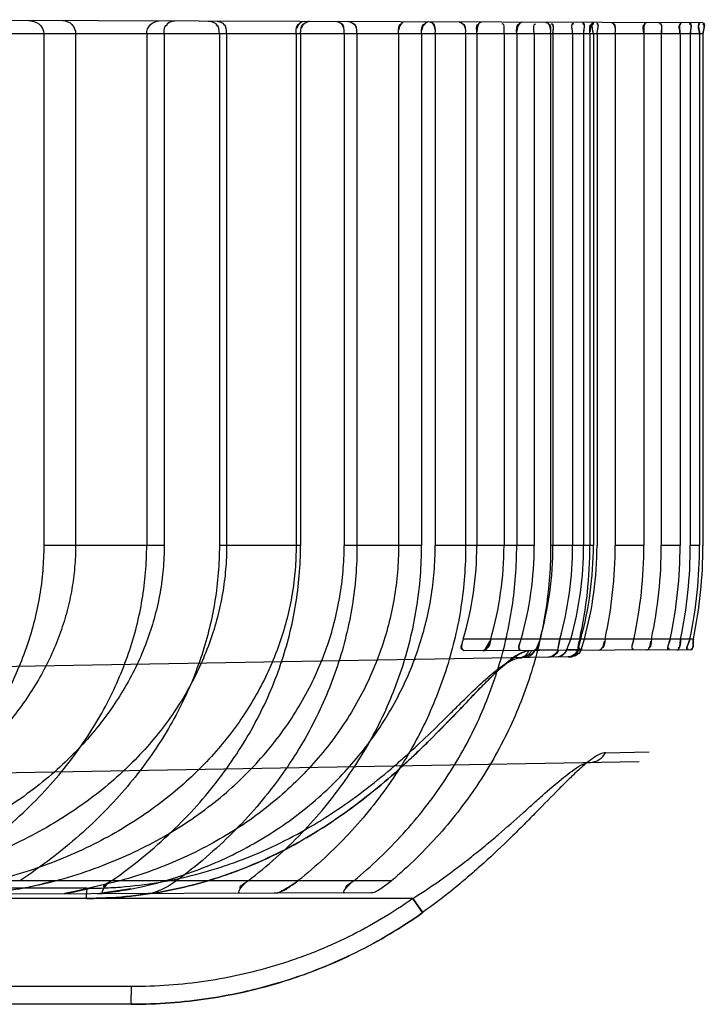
# Model space of a CAD drawing. Header units: millimetres. Extents: x 0 to 297, y 0 to 210.
# Tile 245 of 256: x 147.6846 to 147.7818, y 156.6415 to 156.781. Entities that reach past the tile are written whole.
import ezdxf

# ---------------------------------------------------------------- set-up
doc = ezdxf.new("R2010")
doc.units = ezdxf.units.MM
doc.header["$LTSCALE"] = 16.335
doc.layers.add('INTFCLR_1', color=7, linetype='CONTINUOUS')

msp = doc.modelspace()

# ---------------------------------------------------------------- linework, layer by layer
at = {"layer": 'INTFCLR_1', "color": 9, "linetype": 'Continuous'}
for p, q in [((147.7813008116, 156.7805090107), (147.6514033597, 156.7809624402)), ((147.7813453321, 156.7789711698), (147.648388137, 156.7789711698)), ((147.7050677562, 156.7064711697), (147.6880111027, 156.7064701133)), ((147.7243711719, 156.7064701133), (147.7128783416, 156.7064701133)), ((147.7415108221, 156.7064701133), (147.7305433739, 156.7064711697)), ((147.7574525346, 156.7064711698), (147.7434408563, 156.7064711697)), ((147.7658285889, 156.7064711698), (147.7597778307, 156.7064701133)), ((147.7663413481, 156.7064711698), (147.7664396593, 156.7064711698)), ((147.7729711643, 156.7064701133), (147.7689138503, 156.7064701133)), ((147.7780980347, 156.7064701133), (147.7754442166, 156.7064701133)), ((147.7808654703, 156.7064701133), (147.7795524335, 156.7064701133)), ((147.7814396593, 156.7064701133), (147.7813450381, 156.7064701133)), ((147.7799794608, 156.6932177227), (147.7474134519, 156.6932177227)), ((147.7622670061, 156.6906906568), (147.5056636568, 156.6862116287)), ((147.7795932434, 156.6916739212), (147.7475239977, 156.691561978)), ((147.7553207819, 156.6905417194), (147.7556811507, 156.6905757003)), ((147.7608093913, 156.6916975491), (147.757509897, 156.6916385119)), ((147.7620773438, 156.6917202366), (147.7636712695, 156.691748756)), ((147.762314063, 156.6906914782), (147.7628187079, 156.6907002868)), ((147.7640989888, 156.6917584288), (147.7642260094, 156.6917584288)), ((147.7675334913, 156.6771126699), (147.7737222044, 156.6772240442)), ((147.7675334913, 156.6771126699), (147.7737222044, 156.6772240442)), ((147.5231200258, 156.6715140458), (147.772306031, 156.6758636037)), ((147.7372630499, 156.6589711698), (147.5647430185, 156.6589711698)), ((147.7343773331, 156.6572695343), (147.5056636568, 156.6564711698)), ((147.6940960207, 156.6579060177), (147.5056636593, 156.6578991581)), ((147.6940698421, 156.6564711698), (147.6940960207, 156.6579060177)), ((147.6940698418, 156.6564711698), (147.6940960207, 156.6579060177)), ((147.7402832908, 156.6564711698), (147.5056636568, 156.6564711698)), ((147.7416573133, 156.6544715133), (147.7402832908, 156.6564711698)), ((147.7402832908, 156.6564711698), (147.7416996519, 156.6544499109)), ((147.7416573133, 156.6544715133), (147.7402832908, 156.6564711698)), ((147.7402832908, 156.6564711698), (147.7416996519, 156.6544499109)), ((147.7004483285, 156.6439711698), (147.5206636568, 156.6439711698)), ((147.7004046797, 156.6414711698), (147.7004483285, 156.6439711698)), ((147.7004043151, 156.6414711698), (147.5056636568, 156.6414711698))]:
    msp.add_line(p, q, dxfattribs=at)
at = {"layer": 'INTFCLR_1', "color": 6, "linetype": 'Continuous'}
for p, q in [((147.6880105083, 156.7789711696), (147.6880105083, 156.7064711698)), ((147.6925210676, 156.7789711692), (147.6925210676, 156.7064711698)), ((147.7025880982, 156.7789711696), (147.7025880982, 156.7064711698)), ((147.7050677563, 156.7789711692), (147.7050677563, 156.7064711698)), ((147.712878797, 156.7789711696), (147.712878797, 156.7064711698)), ((147.7139000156, 156.7789711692), (147.7139000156, 156.7064711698)), ((147.7237424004, 156.7789711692), (147.7237424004, 156.7064711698)), ((147.7243710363, 156.7789711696), (147.7243710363, 156.7064711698)), ((147.730543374, 156.7789711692), (147.730543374, 156.7064711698)), ((147.7323582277, 156.7789711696), (147.7323582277, 156.7064711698)), ((147.7382463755, 156.7789711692), (147.7382463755, 156.7064711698)), ((147.7415118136, 156.7789711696), (147.7415118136, 156.7064711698)), ((147.7434408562, 156.7789711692), (147.7434408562, 156.7064711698)), ((147.7477448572, 156.7789711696), (147.7477448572, 156.7064711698)), ((147.7493310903, 156.7789711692), (147.7493310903, 156.7064711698)), ((147.7531740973, 156.7789711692), (147.7531740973, 156.7064711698)), ((147.7549762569, 156.7789711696), (147.7549762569, 156.7064711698)), ((147.7574525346, 156.7789711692), (147.7574525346, 156.7064711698)), ((147.7597779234, 156.7789711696), (147.7597779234, 156.7064711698)), ((147.7601029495, 156.7789711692), (147.7601029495, 156.7064711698)), ((147.7628947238, 156.7789711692), (147.7628947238, 156.7064711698)), ((147.7644498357, 156.7789711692), (147.7644498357, 156.7064711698)), ((147.7653413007, 156.7789711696), (147.7653413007, 156.7064711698)), ((147.7658285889, 156.7789711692), (147.7658285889, 156.7064711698)), ((147.7663413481, 156.7789711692), (147.7663413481, 156.7064711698)), ((147.768913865, 156.7789711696), (147.768913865, 156.7064711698)), ((147.7729711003, 156.7789711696), (147.7729711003, 156.7064711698)), ((147.775444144, 156.7789711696), (147.775444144, 156.7064711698)), ((147.7780983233, 156.7789711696), (147.7780983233, 156.7064711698)), ((147.779552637, 156.7789711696), (147.779552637, 156.7064711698)), ((147.780865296, 156.7789711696), (147.780865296, 156.7064711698)), ((147.7813453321, 156.7789711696), (147.7813453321, 156.7064711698)), ((147.7610803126, 156.6932177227), (147.7608031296, 156.6918098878)), ((147.7608093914, 156.6916975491), (147.7610803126, 156.6932177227)), ((147.7620773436, 156.6917202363), (147.7626482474, 156.6932177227)), ((147.7636712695, 156.691748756), (147.7640353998, 156.6932177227)), ((147.7640983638, 156.6917563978), (147.7645523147, 156.6932177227)), ((147.7574115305, 156.6915964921), (147.7575098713, 156.6916385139)), ((147.7608673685, 156.6916085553), (147.7608093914, 156.6916975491)), ((147.7619682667, 156.6916123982), (147.762077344, 156.6917202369))]:
    msp.add_line(p, q, dxfattribs=at)
at = {"layer": 'INTFCLR_1', "color": 7, "linetype": 'Continuous'}
for p, q in [((147.750483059, 156.6916988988), (147.7511864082, 156.6928969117)), ((147.7504832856, 156.6916990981), (147.7502254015, 156.6915714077)), ((147.762314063, 156.6906914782), (147.7622670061, 156.6906906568)), ((147.7636603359, 156.6915730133), (147.7636815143, 156.69185286)), ((147.7636813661, 156.6918431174), (147.7636675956, 156.6915598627)), ((147.7636813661, 156.6918431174), (147.7636675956, 156.6915598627)), ((147.7636712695, 156.691748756), (147.763671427, 156.6916183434)), ((147.7641383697, 156.6918549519), (147.7640073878, 156.691553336)), ((147.7641383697, 156.6918549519), (147.7640073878, 156.691553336)), ((147.7640175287, 156.6915616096), (147.7641424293, 156.6918638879)), ((147.7640175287, 156.6915616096), (147.7641424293, 156.6918638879)), ((147.7640983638, 156.6917563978), (147.7640349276, 156.6916196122)), ((147.6858981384, 156.6581057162), (147.6884412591, 156.6586604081)), ((147.6896641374, 156.6589711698), (147.6878377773, 156.6585181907)), ((147.6988212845, 156.6589711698), (147.6910190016, 156.6571181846)), ((147.7231322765, 156.6583397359), (147.724004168, 156.6589711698)), ((147.6946688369, 156.6579102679), (147.6909384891, 156.6571749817)), ((147.6946688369, 156.6579102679), (147.6909384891, 156.6571749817)), ((147.6910190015, 156.6571181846), (147.6946726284, 156.6579111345)), ((147.6910190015, 156.6571181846), (147.6946726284, 156.6579111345)), ((147.7003345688, 156.6578181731), (147.6956299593, 156.6571342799))]:
    msp.add_line(p, q, dxfattribs=at)
at = {"layer": 'INTFCLR_1', "color": 6, "linetype": 'Continuous'}
for centre, radius, start, end in [((147.7024762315, 156.7064862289), 0.0468550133, 343.5498358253, 359.9815852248), ((147.7055163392, 156.7064821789), 0.047657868, 343.8396777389, 359.9867644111), ((147.7091175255, 156.706478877), 0.0483350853, 344.0762211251, 359.9908639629), ((147.711213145, 156.7064759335), 0.04888985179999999, 344.2652033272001, 359.9944172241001), ((147.7135631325, 156.7064740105), 0.0493316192, 344.4120224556, 359.996700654), ((147.7147895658, 156.7064726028), 0.0496602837, 344.5194640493, 359.9983466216), ((147.7041080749, 156.7064758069), 0.0612332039, 347.4954244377, 359.9956610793), ((147.7040727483, 156.7064796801), 0.0612686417, 347.4990411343, 359.9920415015), ((147.7159504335, 156.7064716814), 0.0498781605, 344.5898640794, 359.9994123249), ((147.7163546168, 156.7064712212), 0.0499867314, 344.6247084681, 359.9999410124), ((147.7067166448, 156.7064750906), 0.0621972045, 347.6929664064, 359.9963881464), ((147.7066868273, 156.7064783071), 0.06222710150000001, 347.6959248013, 359.9934282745), ((147.7099803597, 156.7064722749), 0.0629907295, 347.8530022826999, 359.9989948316), ((147.711790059, 156.7064710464), 0.06365407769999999, 347.9826155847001, 0.0001110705), ((147.7138618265, 156.7064760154), 0.0642365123, 348.0886457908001, 359.9956779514), ((147.7149138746, 156.706476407), 0.0646387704, 348.1634940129, 359.9953577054), ((147.7160501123, 156.7064673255), 0.0648151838, 348.2043765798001, 0.0033983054), ((147.7163073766, 156.7064767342), 0.0650379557, 348.2368909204, 359.9950979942), ((147.7163394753, 156.7064734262), 0.0650058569, 348.2339776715, 359.9980112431)]:
    msp.add_arc(centre, radius, start, end, dxfattribs=at)
for points, knots in [([(147.6858742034, 156.7808421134), (147.6863791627, 156.7808403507), (147.6874456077, 156.780534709), (147.6880105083, 156.7794892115), (147.6880105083, 156.7789711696)], [0, 0, 0, 0, 0.4936073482, 1, 1, 1, 1]), ([(147.6907043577, 156.7808252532), (147.6911780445, 156.7808235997), (147.6921544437, 156.7804128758), (147.6925210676, 156.7794343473), (147.6925210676, 156.7789711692)], [0, 0, 0, 0, 0.5056099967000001, 1, 1, 1, 1]), ([(147.7025880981, 156.7789711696), (147.7025880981, 156.7794254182), (147.7029487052, 156.7803729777), (147.7038933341, 156.7807792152), (147.7043489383, 156.7807776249)], [0, 0, 0, 0, 0.4992535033, 1, 1, 1, 1]), ([(147.6925210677, 156.7064711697), (147.6925210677, 156.7054417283), (147.6924323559, 156.7033752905), (147.692031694, 156.7002872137), (147.6913618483, 156.6972088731), (147.6904196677, 156.6941529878), (147.6892008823, 156.6911278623), (147.6876933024, 156.6881262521), (147.6858908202, 156.6851683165), (147.683778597, 156.6822550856), (147.6813408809, 156.6793940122), (147.6785663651, 156.6766088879), (147.6754112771, 156.673887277), (147.6718930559, 156.6712820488), (147.6679255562, 156.6687683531), (147.6635377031, 156.6664088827), (147.6586378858, 156.6641980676), (147.6532304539, 156.6621872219), (147.6471926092, 156.6603880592), (147.6429307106, 156.6594146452), (147.6406789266, 156.6589711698)], [0, 0, 0, 0, 0.0405302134, 0.0813143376, 0.1224569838, 0.1644135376, 0.2070668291, 0.250714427, 0.2965118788, 0.3432907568, 0.3922413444, 0.4443486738, 0.4979133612, 0.5561428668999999, 0.6165462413, 0.6826768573, 0.7521219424, 0.8280242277, 0.909641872, 1, 1, 1, 1]), ([(147.6880105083, 156.7064711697), (147.6880104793, 156.7052877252), (147.6879137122, 156.7029167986), (147.6874731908, 156.699365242), (147.6867378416, 156.6958277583), (147.6856996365, 156.6922992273), (147.6843513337, 156.688786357), (147.6826755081, 156.6852817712), (147.6806583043, 156.6817946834), (147.6782791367, 156.6783319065), (147.6755183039, 156.6749073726), (147.6723605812, 156.6715406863), (147.6687829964, 156.668244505), (147.6647370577, 156.6650176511), (147.6601745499, 156.6618739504), (147.656879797, 156.6599241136), (147.6551468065, 156.6589711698)], [0, 0, 0, 0, 0.05853908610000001, 0.117218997, 0.1768356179, 0.2370608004, 0.2989604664, 0.3627605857, 0.4290160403, 0.4980290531, 0.5703745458, 0.646395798, 0.7261424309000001, 0.8107932, 0.9021723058, 1, 1, 1, 1]), ([(147.7050677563, 156.7064711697), (147.7050677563, 156.7053594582), (147.7049697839, 156.7031279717), (147.7045294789, 156.6997930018), (147.7037927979, 156.6964740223), (147.7027544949, 156.6931779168), (147.7014116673, 156.68992078), (147.6997588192, 156.6867148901), (147.6977951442, 156.6835797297), (147.6954962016, 156.6805023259), (147.6928717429, 156.677527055), (147.6898803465, 156.6746342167), (147.6865375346, 156.6718710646), (147.6827728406, 156.669218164), (147.6785895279, 156.6667199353), (147.6739349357, 156.6643921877), (147.6688136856, 156.6622852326), (147.6631871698, 156.6604281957), (147.6592341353, 156.6594240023), (147.6571674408, 156.6589711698)], [0, 0, 0, 0, 0.0457072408, 0.09169605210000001, 0.1381381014, 0.1853072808, 0.2336027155, 0.2828101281, 0.3334272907, 0.3855250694, 0.4405699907, 0.4963622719, 0.5564478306, 0.6186985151, 0.6855362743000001, 0.756587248, 0.8324711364, 0.9130135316, 1, 1, 1, 1]), ([(147.7139000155, 156.7064711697), (147.7139000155, 156.705336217), (147.7138034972, 156.7030634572), (147.7133682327, 156.6996669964), (147.712640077, 156.6962889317), (147.7116193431, 156.6929493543), (147.7103027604, 156.6896509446), (147.7086902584, 156.6864185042), (147.7067702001, 156.6832480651), (147.7045403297, 156.6801592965), (147.7019906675, 156.677164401), (147.6991078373, 156.6742730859), (147.6958949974, 156.6715173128), (147.6923242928, 156.6688999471), (147.6884059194, 156.6664591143), (147.6841095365, 156.6642064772), (147.6794361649, 156.6621752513), (147.6743516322, 156.6603866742), (147.6707892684, 156.6594109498), (147.6689402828, 156.6589711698)], [0, 0, 0, 0, 0.04821679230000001, 0.0965044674, 0.1453076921, 0.1948477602, 0.2446870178, 0.2960153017, 0.3481358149, 0.4019819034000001, 0.4576846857, 0.5150568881, 0.5752645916, 0.63732814, 0.7029646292, 0.7712006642, 0.8432372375, 0.9192572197, 1, 1, 1, 1]), ([(147.6723545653, 156.6589711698), (147.6740267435, 156.6599874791), (147.6772080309, 156.6620729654), (147.6816138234, 156.6654473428), (147.6855271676, 156.6689367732), (147.6889725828, 156.6725152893), (147.6919754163, 156.6761581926), (147.6945641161, 156.6798537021), (147.6967642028, 156.683594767), (147.6985947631, 156.687370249), (147.7000703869, 156.6911688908), (147.7012028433, 156.6949832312), (147.7020038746, 156.6988085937), (147.7024815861, 156.7026396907), (147.702588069, 156.7051977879), (147.7025880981, 156.7064711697)], [0, 0, 0, 0, 0.0996864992, 0.1935880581, 0.2824675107, 0.3665346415, 0.4464071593, 0.5227306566, 0.5961542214, 0.6672703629, 0.7362522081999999, 0.8035295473, 0.8697438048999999, 0.935129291, 1, 1, 1, 1]), ([(147.7237424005, 156.7064711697), (147.7237424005, 156.7053192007), (147.7236469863, 156.7030125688), (147.7232167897, 156.6995661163), (147.7224982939, 156.6961435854), (147.7214923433, 156.6927613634), (147.7201967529, 156.6894257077), (147.7186131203, 156.6861628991), (147.7167335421, 156.6829700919), (147.7145623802, 156.6798743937), (147.7120863, 156.6768764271), (147.7093081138, 156.6740012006), (147.706220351, 156.671262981), (147.7028199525, 156.6686809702), (147.6991035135, 156.6662763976), (147.695069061, 156.6640721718), (147.6907100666, 156.6620892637), (147.6860210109, 156.6603524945), (147.6827465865, 156.6593998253), (147.6810584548, 156.6589711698)], [0, 0, 0, 0, 0.0502076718, 0.1004829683, 0.1512123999, 0.202452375, 0.254105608, 0.3070045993, 0.3603502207, 0.4154150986, 0.4716304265, 0.5296464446, 0.5894967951, 0.6513269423, 0.7155570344, 0.7822425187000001, 0.8515171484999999, 0.9240891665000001, 1, 1, 1, 1]), ([(147.7128787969, 156.7064711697), (147.7128787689, 156.70516997), (147.7127738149, 156.7025609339), (147.712305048, 156.6986582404), (147.7115219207, 156.6947719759), (147.7104199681, 156.6909103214), (147.7089933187, 156.687081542), (147.707235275, 156.6832922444), (147.7051359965, 156.6795524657), (147.7026820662, 156.6758720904), (147.6998606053, 156.6722636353), (147.696656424, 156.6687407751), (147.6930544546, 156.6653228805), (147.6890306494, 156.6620231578), (147.6861308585, 156.6599717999), (147.6846089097, 156.6589711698)], [0, 0, 0, 0, 0.06773454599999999, 0.1357541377, 0.2044137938, 0.2738835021, 0.3445825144, 0.416892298, 0.4911162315, 0.5676128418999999, 0.6469354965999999, 0.7293363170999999, 0.8152794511, 0.9051848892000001, 1, 1, 1, 1]), ([(147.6896641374, 156.6589711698), (147.6913190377, 156.6594143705), (147.6945450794, 156.6604076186), (147.6991740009, 156.6622297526), (147.7035050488, 156.6643342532), (147.707536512, 156.6666996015), (147.7112540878, 156.6692999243), (147.7146575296, 156.6721150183), (147.7177231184, 156.675103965), (147.7204644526, 156.6782575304), (147.7228658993, 156.6815338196), (147.7249399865, 156.6849253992), (147.7266832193, 156.6884011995), (147.7281013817, 156.6919472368), (147.7291974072, 156.6955420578), (147.7299755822, 156.6991693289), (147.7304402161, 156.7028166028), (147.7305433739, 156.705255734), (147.7305433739, 156.7064711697)], [0, 0, 0, 0, 0.0762102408, 0.1499841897, 0.221082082, 0.2901938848, 0.3576919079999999, 0.422673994, 0.4864566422, 0.5479338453, 0.6083396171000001, 0.6669442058, 0.7245735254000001, 0.7811070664, 0.8366297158, 0.8915537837, 0.9459330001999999, 1, 1, 1, 1]), ([(147.697624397, 156.6589711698), (147.6991515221, 156.6600410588), (147.7020705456, 156.6622488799), (147.7060990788, 156.665809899), (147.7096954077, 156.6695216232), (147.7128683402, 156.6733560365), (147.7156341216, 156.6772948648), (147.7180039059, 156.6813199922), (147.7199891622, 156.6854160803), (147.7215998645, 156.6895667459), (147.7228431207, 156.6937578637), (147.7237257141, 156.6979797), (147.724253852, 156.7022207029), (147.7243710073, 156.7050579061), (147.7243710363, 156.7064711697)], [0, 0, 0, 0, 0.0986774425, 0.1934719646, 0.2842783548, 0.3719075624, 0.4565880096, 0.5387137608, 0.6188319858, 0.6972136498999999, 0.7740709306, 0.8499252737, 0.9252083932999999, 1, 1, 1, 1]), ([(147.7382463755, 156.7064711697), (147.7382463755, 156.7052143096), (147.7381395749, 156.7026974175), (147.7376601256, 156.6989432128), (147.736863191, 156.6952315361), (147.7357502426, 156.6915763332), (147.7343252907, 156.6880001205), (147.7325886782, 156.6845152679), (147.7305450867, 156.6811429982), (147.7281964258, 156.6778998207), (147.7255459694, 156.6748038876), (147.7226005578, 156.6718773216), (147.719357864, 156.6691329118), (147.7158184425, 156.6665892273), (147.7119753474, 156.6642633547), (147.7078440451, 156.6621872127), (147.703442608, 156.6603899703), (147.7003857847, 156.6594089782), (147.6988212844, 156.6589711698)], [0, 0, 0, 0, 0.0568391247, 0.1137631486, 0.1709622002, 0.22831172, 0.286354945, 0.3448526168, 0.4041913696, 0.4644757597, 0.5257384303, 0.5882977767, 0.6520465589, 0.7176522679, 0.7852039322, 0.8549851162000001, 0.9265303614, 1, 1, 1, 1]), ([(147.705198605, 156.6589711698), (147.7066792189, 156.659400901), (147.7095815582, 156.6603639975), (147.7137642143, 156.6621207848), (147.7177207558, 156.664157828), (147.7214355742, 156.6664553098), (147.7248994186, 156.6689978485), (147.7280919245, 156.6717598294), (147.7310013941, 156.6747185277), (147.7336150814, 156.6778470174), (147.7359292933, 156.681125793), (147.7379362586, 156.6845278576), (147.7396371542, 156.6880385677), (147.7410269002, 156.6916307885), (147.7421074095, 156.6952908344), (147.7428772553, 156.6989936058), (147.7433383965, 156.7027263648), (147.7434408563, 156.7052247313), (147.7434408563, 156.7064711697)], [0, 0, 0, 0, 0.0706642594, 0.1399980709, 0.2077361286, 0.2744269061, 0.3399916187, 0.4044720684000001, 0.4677080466, 0.529979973, 0.5911173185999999, 0.6514504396, 0.7108222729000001, 0.7697220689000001, 0.8277923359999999, 0.8855428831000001, 0.9428697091, 1, 1, 1, 1]), ([(147.7323582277, 156.7064711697), (147.7323581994, 156.7050379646), (147.7322428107, 156.7021645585), (147.7317229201, 156.697871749), (147.7308564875, 156.6936073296), (147.729640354, 156.6893847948), (147.7280718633, 156.6852154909), (147.726147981, 156.6811147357), (147.7238630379, 156.6770979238), (147.7212118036, 156.6731809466), (147.7181879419, 156.6693801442), (147.714785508, 156.6657166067), (147.7109965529, 156.6622084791), (147.7082573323, 156.6600290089), (147.7068247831, 156.6589711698)], [0, 0, 0, 0, 0.0768314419, 0.1539662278, 0.2315751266, 0.3098583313, 0.3892813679, 0.4701280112, 0.552432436, 0.6367647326, 0.7234349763, 0.8125489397, 0.9045350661, 1, 1, 1, 1]), ([(147.7169625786, 156.6589711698), (147.7183230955, 156.6600211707), (147.7209366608, 156.6621923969), (147.7245567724, 156.6656817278), (147.7278212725, 156.6693351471), (147.7307298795, 156.6731289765), (147.7332866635, 156.677044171), (147.7354947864, 156.6810640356), (147.7373569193, 156.6851713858), (147.7388765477, 156.689349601), (147.7400552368, 156.6935823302), (147.7408952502, 156.6978560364), (147.7413982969, 156.7021564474), (147.7415117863, 156.7050353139), (147.7415118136, 156.7064711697)], [0, 0, 0, 0, 0.093085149, 0.1838434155, 0.2720976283, 0.3582077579, 0.4425306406, 0.5251309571, 0.6063844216, 0.6865578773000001, 0.7657051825, 0.8441331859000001, 0.9222282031, 1, 1, 1, 1]), ([(147.7477448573, 156.7064711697), (147.7477448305, 156.7050212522), (147.7476320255, 156.7021166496), (147.7471353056, 156.6977782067), (147.7463067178, 156.6934729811), (147.7451470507, 156.689216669), (147.7436567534, 156.685024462), (147.7418364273, 156.6809125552), (147.7396856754, 156.6768978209), (147.7372055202, 156.6729975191), (147.734396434, 156.6692283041), (147.7312606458, 156.6656106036), (147.7277982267, 156.6621614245), (147.725303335, 156.6600118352), (147.724004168, 156.6589711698)], [0, 0, 0, 0, 0.07919219, 0.15858319, 0.2382923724, 0.3184173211, 0.3993017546, 0.4810717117, 0.5637953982, 0.64783162, 0.7332893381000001, 0.820315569, 0.9090833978, 1, 1, 1, 1]), ([(147.7319050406, 156.6589711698), (147.7331562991, 156.6600056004), (147.7355686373, 156.6621490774), (147.7389200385, 156.6655862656), (147.7419644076, 156.6691987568), (147.7446954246, 156.6729641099), (147.7471104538, 156.6768635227), (147.7492074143, 156.6808803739), (147.7509840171, 156.684996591), (147.7524394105, 156.6891945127), (147.7535721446, 156.6934571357), (147.7543814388, 156.6977680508), (147.7548669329, 156.702110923), (147.7549762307, 156.7050192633), (147.7549762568, 156.7064711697)], [0, 0, 0, 0, 0.0892786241, 0.1772832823, 0.2637798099, 0.3488415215, 0.432853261, 0.5157862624, 0.5978004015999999, 0.6791738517, 0.7598965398, 0.8401253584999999, 0.9201566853, 1, 1, 1, 1]), ([(147.7597779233, 156.7064711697), (147.7597778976, 156.705009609), (147.7596706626, 156.702083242), (147.7591894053, 156.6977130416), (147.7583887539, 156.6933793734), (147.7572698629, 156.6890996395), (147.7558355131, 156.6848912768), (147.7540884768, 156.6807714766), (147.7520317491, 156.6767581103), (147.7496700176, 156.6728692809), (147.7470078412, 156.6691219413), (147.7440518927, 156.6655358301), (147.7408076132, 156.6621271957), (147.7384741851, 156.6599997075), (147.7372630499, 156.6589711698)], [0, 0, 0, 0, 0.0808253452, 0.1617682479, 0.2429309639, 0.3243164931, 0.4061795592, 0.4885862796, 0.5715655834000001, 0.6553508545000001, 0.7399762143, 0.8255494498, 0.912130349, 1, 1, 1, 1]), ([(147.7068247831, 156.6589711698), (147.7064593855, 156.6587013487), (147.7055974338, 156.65814775), (147.7042720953, 156.657517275), (147.7032781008, 156.6571609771), (147.7028188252, 156.6571593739)], [0, 0, 0, 0, 0.3073339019, 0.6892457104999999, 1, 1, 1, 1]), ([(147.7372630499, 156.6589711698), (147.7368384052, 156.6586105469), (147.7359318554, 156.6580065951), (147.7349427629, 156.6572715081), (147.7343773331, 156.6572695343)], [0, 0, 0, 0, 0.4962928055, 1, 1, 1, 1])]:
    msp.add_open_spline(points, degree=3, knots=knots, dxfattribs=at)
for points in [[(147.7050677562, 156.7789711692), (147.7050677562, 156.7794258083), (147.7050679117, 156.7802586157), (147.705522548, 156.7802570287)], [(147.7065742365, 156.7807698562), (147.7060974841, 156.7807715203), (147.7053541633, 156.7805002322), (147.7053541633, 156.7800234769)], [(147.7113049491, 156.7807533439), (147.7117835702, 156.7807516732), (147.7125577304, 156.7805303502), (147.7125577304, 156.7800517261)], [(147.7128787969, 156.7789711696), (147.7128787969, 156.7794197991), (147.7128645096, 156.7802333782), (147.7124158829, 156.7802349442)], [(147.712551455, 156.7807489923), (147.71307148, 156.7807471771), (147.7137598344, 156.7802822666), (147.7137598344, 156.7797622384)], [(147.7139000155, 156.7789711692), (147.7139000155, 156.7794205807), (147.7139356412, 156.7802527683), (147.7134862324, 156.7802543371)], [(147.7237424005, 156.7789711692), (147.7237424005, 156.7794891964), (147.7237486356, 156.7804359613), (147.7242666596, 156.7804341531)], [(147.7248726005, 156.7807059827), (147.7244137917, 156.7807075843), (147.7238683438, 156.7802234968), (147.7238683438, 156.7797646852)], [(147.7243710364, 156.7789711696), (147.7243710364, 156.7794925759), (147.7244458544, 156.7804191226), (147.7249672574, 156.7804173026)], [(147.7256939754, 156.7807031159), (147.7251857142, 156.78070489), (147.7245100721, 156.7802504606), (147.7245100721, 156.7797421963)], [(147.7295275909, 156.7806897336), (147.7300369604, 156.7806879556), (147.7304934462, 156.7800149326), (147.7304934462, 156.77950556)], [(147.7305433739, 156.7789711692), (147.7305433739, 156.779481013), (147.7305796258, 156.7804237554), (147.7300697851, 156.7804255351)], [(147.7311649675, 156.7806840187), (147.7316382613, 156.7806823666), (147.7322300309, 156.7802183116), (147.7322300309, 156.7797450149)], [(147.7323582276, 156.7789711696), (147.7323582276, 156.7794830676), (147.7323275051, 156.7804060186), (147.7318156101, 156.7804078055)], [(147.7382463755, 156.7789711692), (147.7382463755, 156.7794688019), (147.7381549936, 156.7804094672), (147.7386526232, 156.7804077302)], [(147.7390947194, 156.7806563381), (147.7386272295, 156.78065797), (147.73829066, 156.7799747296), (147.73829066, 156.7795072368)], [(147.7415118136, 156.7789711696), (147.7415118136, 156.7794689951), (147.7414868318, 156.7803895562), (147.7419846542, 156.7803878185)], [(147.742519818, 156.7806443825), (147.7420198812, 156.7806461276), (147.7415617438, 156.7799903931), (147.7415617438, 156.7794904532)], [(147.7426817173, 156.7806438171), (147.7431295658, 156.7806422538), (147.7434009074, 156.7799568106), (147.7434009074, 156.7795089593)], [(147.7434408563, 156.7789711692), (147.7434408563, 156.7794625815), (147.7435688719, 156.7803982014), (147.7430774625, 156.7803999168)], [(147.7468344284, 156.7806293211), (147.7472912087, 156.7806277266), (147.7476866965, 156.7800130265), (147.7476866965, 156.7795562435)], [(147.7477448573, 156.7789711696), (147.7477448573, 156.7794616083), (147.7478069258, 156.7803770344), (147.7473164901, 156.7803787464)], [(147.7493310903, 156.7789711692), (147.7493310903, 156.7794534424), (147.7491535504, 156.7803872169), (147.7496358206, 156.7803855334)], [(147.7499535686, 156.7806184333), (147.7494515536, 156.7806201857), (147.7493396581, 156.7797452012), (147.7493396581, 156.7792431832)], [(147.7531740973, 156.7789711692), (147.7531740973, 156.7794525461), (147.7533824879, 156.7803875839), (147.752901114, 156.7803892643)], [(147.7549762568, 156.7789711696), (147.7549762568, 156.779450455), (147.7548650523, 156.7803627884), (147.7553443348, 156.7803611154)], [(147.7557403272, 156.7805982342), (147.7552307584, 156.780600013), (147.7549889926, 156.7797764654), (147.7549889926, 156.7792668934)], [(147.7574525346, 156.7789711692), (147.7574525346, 156.779446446), (147.757197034, 156.7803816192), (147.7576723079, 156.7803799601)], [(147.7590918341, 156.7805865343), (147.7595856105, 156.7805848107), (147.7597664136, 156.7797614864), (147.7597664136, 156.779267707)], [(147.7597779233, 156.7789711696), (147.7597779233, 156.7794448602), (147.7599214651, 156.7803517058), (147.7594477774, 156.7803533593)], [(147.7601029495, 156.7789711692), (147.7601029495, 156.7794426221), (147.7603898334, 156.7803717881), (147.7599183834, 156.7803734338)], [(147.7601029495, 156.7789711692), (147.7601029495, 156.7794199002), (147.7603911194, 156.7803061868), (147.7599423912, 156.7803077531)], [(147.7628947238, 156.7789711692), (147.7628947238, 156.7794671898), (147.7625613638, 156.7804520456), (147.7630573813, 156.7804503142)], [(147.7628947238, 156.7789711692), (147.7628947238, 156.7794397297), (147.7625618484, 156.7803719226), (147.763030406, 156.7803702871)], [(147.7644498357, 156.7789711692), (147.7644498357, 156.7794648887), (147.7648190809, 156.7804453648), (147.7643253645, 156.7804470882)], [(147.7644498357, 156.7789711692), (147.7644498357, 156.7794360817), (147.7648125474, 156.7803605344), (147.7643476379, 156.7803621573)], [(147.7653413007, 156.7789711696), (147.7653413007, 156.7794364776), (147.7651531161, 156.7803409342), (147.7656184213, 156.78033931)], [(147.7659055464, 156.7805627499), (147.7654360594, 156.7805643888), (147.7653512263, 156.7797374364), (147.7653512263, 156.7792679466)], [(147.7658285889, 156.7789711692), (147.7658285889, 156.7794621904), (147.7654032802, 156.7804444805), (147.7658942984, 156.7804427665)], [(147.7658285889, 156.7789711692), (147.7658285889, 156.7794350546), (147.76541948, 156.7803633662), (147.7658833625, 156.7803617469)], [(147.7663413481, 156.7789711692), (147.7663413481, 156.7794614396), (147.7668027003, 156.7804399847), (147.7663124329, 156.7804416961)], [(147.7663413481, 156.7789711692), (147.7663413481, 156.7794327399), (147.7667794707, 156.7803540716), (147.7663179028, 156.7803556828)], [(147.7684151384, 156.7805539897), (147.7688737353, 156.7805523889), (147.7689051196, 156.7797269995), (147.7689051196, 156.7792683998)], [(147.768913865, 156.7789711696), (147.768913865, 156.779435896), (147.7691296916, 156.7803413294), (147.768664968, 156.7803429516)], [(147.7729711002, 156.7789711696), (147.7729711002, 156.7794302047), (147.7727123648, 156.780335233), (147.7731713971, 156.7803336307)], [(147.7733637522, 156.7805367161), (147.7728257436, 156.7805385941), (147.7729711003, 156.7795091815), (147.7729711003, 156.7789711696)], [(147.7751090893, 156.7805306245), (147.7756407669, 156.7805287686), (147.775444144, 156.7795028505), (147.775444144, 156.7789711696)], [(147.775444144, 156.7789711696), (147.775444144, 156.7794267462), (147.7757310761, 156.7803258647), (147.7752755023, 156.780327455)], [(147.7780983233, 156.7789711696), (147.7780983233, 156.7794240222), (147.7777692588, 156.7803256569), (147.7782221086, 156.7803240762)], [(147.7783371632, 156.7805193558), (147.7778149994, 156.7805211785), (147.7780983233, 156.7794933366), (147.7780983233, 156.7789711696)], [(147.779366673, 156.780515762), (147.7798852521, 156.7805139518), (147.779552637, 156.7794897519), (147.779552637, 156.7789711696)], [(147.779552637, 156.7789711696), (147.779552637, 156.7794206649), (147.7799086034, 156.7803148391), (147.7794591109, 156.7803164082)], [(147.7809604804, 156.780510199), (147.7804464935, 156.7805119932), (147.780865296, 156.7794851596), (147.780865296, 156.7789711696)], [(147.780865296, 156.7789711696), (147.780865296, 156.7794197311), (147.7804667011, 156.780317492), (147.7809152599, 156.7803159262)], [(147.7813008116, 156.7805090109), (147.7818136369, 156.7805072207), (147.7813453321, 156.7794839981), (147.7813453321, 156.7789711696)], [(147.7813453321, 156.7789711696), (147.7813453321, 156.7794175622), (147.7817701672, 156.7803086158), (147.7813237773, 156.780310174)], [(147.7474134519, 156.6932177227), (147.7472776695, 156.6927572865), (147.7468031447, 156.6917818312), (147.7472831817, 156.6917835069)], [(147.7475239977, 156.691561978), (147.7470649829, 156.6915603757), (147.7472064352, 156.6924859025), (147.7473362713, 156.6929261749)], [(147.7555979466, 156.6932177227), (147.7554672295, 156.6927592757), (147.7549171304, 156.6918005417), (147.7553938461, 156.6918022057)], [(147.7555405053, 156.691589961), (147.7550945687, 156.6915884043), (147.7553989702, 156.6924987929), (147.7555212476, 156.6929276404)], [(147.7575098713, 156.6916385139), (147.7578918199, 156.6919286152), (147.7580476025, 156.6924514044), (147.7581776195, 156.6929130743)], [(147.7582710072, 156.6932177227), (147.7581409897, 156.692756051), (147.7581005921, 156.6921791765), (147.7577186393, 156.6918890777)], [(147.7638888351, 156.6932177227), (147.7637891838, 156.6927680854), (147.7633899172, 156.6918350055), (147.7638504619, 156.6918366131)], [(147.764082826, 156.6916197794), (147.7636351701, 156.6916182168), (147.7637383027, 156.6925026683), (147.7638351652, 156.692939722)], [(147.7666121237, 156.6916286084), (147.7671168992, 156.6916303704), (147.7673015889, 156.6924230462), (147.7674091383, 156.6929162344)], [(147.7674845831, 156.6932177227), (147.767384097, 156.6927569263), (147.7674344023, 156.6919042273), (147.7669627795, 156.691902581)], [(147.7715608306, 156.6932177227), (147.7714649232, 156.6927719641), (147.7709960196, 156.691852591), (147.7714519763, 156.6918541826)], [(147.7715984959, 156.6916460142), (147.7710744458, 156.6916441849), (147.7714505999, 156.6927053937), (147.7715608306, 156.6932177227)], [(147.7733568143, 156.6916521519), (147.7738257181, 156.6916537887), (147.7738800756, 156.6924558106), (147.7739776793, 156.6929144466)], [(147.7740491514, 156.6932177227), (147.7739537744, 156.6927695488), (147.7740664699, 156.6919173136), (147.7736082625, 156.6919157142)], [(147.7767152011, 156.6932177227), (147.7766214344, 156.6927733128), (147.776083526, 156.6918651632), (147.7765377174, 156.6918667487)], [(147.7766084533, 156.6916635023), (147.7760891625, 156.6916616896), (147.7766079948, 156.6927096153), (147.7767152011, 156.6932177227)], [(147.77764536, 156.6916671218), (147.7781918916, 156.6916690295), (147.7780660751, 156.6926828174), (147.7781782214, 156.6932177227)], [(147.7781782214, 156.6932177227), (147.7780861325, 156.6927784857), (147.7782582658, 156.6919244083), (147.7778094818, 156.6919228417)], [(147.7792505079, 156.6916727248), (147.7787290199, 156.6916709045), (147.7793900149, 156.6927072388), (147.7794965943, 156.6932177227)], [(147.7794965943, 156.6932177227), (147.7793974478, 156.6927428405), (147.7787565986, 156.6917831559), (147.7792417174, 156.6917848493)], [(147.7795932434, 156.6916739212), (147.7801236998, 156.6916757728), (147.7798712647, 156.6926984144), (147.7799794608, 156.6932177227)], [(147.7799794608, 156.6932177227), (147.7798791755, 156.6927363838), (147.7801285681, 156.6917847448), (147.7796368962, 156.6917830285)], [(147.6965030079, 156.6571373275), (147.6959851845, 156.6571355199), (147.6966675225, 156.6582778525), (147.6970916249, 156.6585749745)], [(147.697624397, 156.6589711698), (147.6972486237, 156.6587079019), (147.6960953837, 156.6581039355), (147.6965542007, 156.6581055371)], [(147.7157750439, 156.6572045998), (147.7152549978, 156.6572027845), (147.7160808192, 156.6582722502), (147.7164925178, 156.6585899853)], [(147.7169625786, 156.6589711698), (147.7165760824, 156.6586728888), (147.7153813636, 156.6579945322), (147.7158695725, 156.6579962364)], [(147.7306409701, 156.6572564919), (147.7301183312, 156.6572546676), (147.7310609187, 156.6582581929), (147.7314637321, 156.6585912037)], [(147.7319050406, 156.6589711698), (147.731536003, 156.6586660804), (147.7303753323, 156.6579901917), (147.730854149, 156.6579918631)]]:
    msp.add_open_spline(points, degree=3, dxfattribs=at)
at = {"layer": 'INTFCLR_1', "color": 7, "linetype": 'Continuous'}
for points in [[(147.7502254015, 156.6915714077), (147.7507742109, 156.6915725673), (147.7510379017, 156.6923784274), (147.7511898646, 156.6929057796)], [(147.751291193, 156.6932177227), (147.7511509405, 156.6927322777), (147.751135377, 156.6918528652), (147.750630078, 156.6918535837)], [(147.751291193, 156.6932177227), (147.7511515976, 156.69274098), (147.7510243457, 156.692197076), (147.7506471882, 156.6918737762)], [(147.7636815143, 156.69185286), (147.7635253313, 156.6912554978), (147.7628568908, 156.6907009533), (147.7622395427, 156.6906901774)], [(147.7622429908, 156.6906902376), (147.7628573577, 156.6907009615), (147.7635364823, 156.6912459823), (147.7636813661, 156.6918431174)], [(147.7622670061, 156.6906906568), (147.7628530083, 156.6907008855), (147.7634990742, 156.691188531), (147.7636712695, 156.691748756)], [(147.763671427, 156.6916183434), (147.7634625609, 156.6911118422), (147.7628618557, 156.69070104), (147.7623140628, 156.6906914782)], [(147.7623371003, 156.6906918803), (147.762874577, 156.690701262), (147.7634631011, 156.6910911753), (147.7636816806, 156.6915822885)], [(147.7636814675, 156.6915726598), (147.7634806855, 156.6910770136), (147.7628752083, 156.690701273), (147.7623405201, 156.69069194)], [(147.7640072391, 156.69157193), (147.7637892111, 156.6910965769), (147.763223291, 156.6907208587), (147.7626987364, 156.6906985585)], [(147.7640983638, 156.6917563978), (147.7639264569, 156.6911978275), (147.7632835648, 156.6907122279), (147.7626987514, 156.690698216)], [(147.7641424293, 156.6918638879), (147.7640163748, 156.691258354), (147.7633171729, 156.6907089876), (147.7626987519, 156.690698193)], [(147.7206504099, 156.6572216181), (147.7211324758, 156.6572233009), (147.7216145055, 156.6574281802), (147.7220179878, 156.6576919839)], [(147.7231283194, 156.6583371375), (147.7226686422, 156.6580368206), (147.7222386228, 156.6575369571), (147.721689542, 156.6575350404)]]:
    msp.add_open_spline(points, degree=3, dxfattribs=at)
at = {"layer": 'INTFCLR_1', "color": 9, "linetype": 'Continuous'}
for points, knots in [([(147.6940698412, 156.6564711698), (147.6950054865, 156.6564711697), (147.6968744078, 156.6565143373), (147.7005887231, 156.6567726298), (147.7051889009, 156.6574157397), (147.7097063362, 156.658482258), (147.7128089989, 156.6594455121), (147.7145698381, 156.6600592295), (147.7171867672, 156.6610388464), (147.7210113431, 156.6627222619), (147.7250736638, 156.6649441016), (147.7278066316, 156.6666582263), (147.7293364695, 156.6676795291), (147.7315707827, 156.6692315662), (147.7347573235, 156.6716612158), (147.7380829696, 156.6745346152), (147.7405809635, 156.6768604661), (147.7428856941, 156.6790980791), (147.7450430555, 156.6813007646), (147.7470764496, 156.6834272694), (147.7488776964, 156.6853170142), (147.7508871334, 156.6873993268), (147.7530606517, 156.689463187), (147.7549037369, 156.69089781), (147.7561363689, 156.6914971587), (147.756685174, 156.6915939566)], [0, 0, 0, 0, 0.0378998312, 0.0756903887, 0.1507753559, 0.2257604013, 0.263423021, 0.2823299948, 0.3012872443, 0.3766042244, 0.4513453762, 0.4886228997, 0.5072519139, 0.5258495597, 0.5988161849, 0.6694294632, 0.7037888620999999, 0.7370621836, 0.7995393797, 0.8286618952, 0.8562448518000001, 0.9052822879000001, 0.9459173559, 0.9774266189, 1, 1, 1, 1]), ([(147.7566851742, 156.6915939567), (147.7553705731, 156.6913614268), (147.7534301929, 156.689776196), (147.7513233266, 156.6878182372), (147.7497601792, 156.6862296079), (147.7479527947, 156.684352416), (147.7455003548, 156.6817666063), (147.7428722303, 156.6790847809), (147.7405665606, 156.6768465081), (147.7380687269, 156.674521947), (147.7347464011, 156.6716522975), (147.7315611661, 156.6692245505), (147.7293255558, 156.6676720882), (147.7277943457, 156.6666500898), (147.7250641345, 156.6649388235), (147.7210158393, 156.6627251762), (147.7167832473, 156.660861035), (147.7137306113, 156.659755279), (147.7119545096, 156.6591801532), (147.7092721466, 156.6583797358), (147.7051906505, 156.6574154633), (147.6996550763, 156.656642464), (147.6959335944, 156.6564711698), (147.6940698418, 156.6564711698)], [0, 0, 0, 0, 0.0540992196, 0.0946879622, 0.1184705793, 0.1441330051, 0.2003685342, 0.2628441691, 0.2962908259, 0.330576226, 0.4011080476, 0.4741032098, 0.4927326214, 0.5114003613, 0.5487002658, 0.6232789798, 0.6981545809, 0.7358590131, 0.7548069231, 0.7738005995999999, 0.8492895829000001, 0.9244741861, 1, 1, 1, 1]), ([(147.6940960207, 156.6579060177), (147.6950088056, 156.6579063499), (147.6968316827, 156.6579463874), (147.7004534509, 156.6581851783), (147.7049365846, 156.6587823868), (147.7093424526, 156.6597719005), (147.7123697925, 156.6606672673), (147.7140871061, 156.6612370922), (147.7166355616, 156.6621464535), (147.7203606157, 156.6637069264), (147.7243256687, 156.6657717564), (147.7273737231, 156.6675922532), (147.7303093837, 156.6694948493), (147.7337763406, 156.6720107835), (147.7370297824, 156.674682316), (147.739475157, 156.6768448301), (147.7417317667, 156.6789238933), (147.7438468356, 156.6809718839), (147.7458431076, 156.6829486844), (147.7476141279, 156.6847062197), (147.7495945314, 156.686644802), (147.7517400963, 156.6885657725), (147.75356701, 156.6899017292), (147.7547804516, 156.6904521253), (147.7553207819, 156.6905417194)], [0, 0, 0, 0, 0.038333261, 0.0765419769, 0.1523904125, 0.2280039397, 0.2659172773, 0.2849318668, 0.3039841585, 0.3795464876, 0.4543102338, 0.4915159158, 0.5286165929, 0.601193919, 0.6712704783, 0.7053226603, 0.738277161, 0.8001207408, 0.8289480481, 0.8562639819, 0.9048985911, 0.945362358, 0.976998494, 1, 1, 1, 1]), ([(147.7675336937, 156.677113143), (147.7672897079, 156.6771099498), (147.7665238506, 156.6768658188), (147.7652509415, 156.6760034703), (147.7638183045, 156.6747692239), (147.7623497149, 156.6733689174), (147.7603687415, 156.6713892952), (147.7582592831, 156.6692139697), (147.7560039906, 156.6669290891), (147.7535400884, 156.6644853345), (147.7512894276, 156.6623571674), (147.749275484, 156.6605577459), (147.747883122, 156.65934455), (147.745389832, 156.6572554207), (147.7431732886, 156.6555559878), (147.7416574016, 156.6544715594)], [0, 0, 0, 0, 0.021195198, 0.0678916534, 0.1330011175, 0.1852859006, 0.244136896, 0.3762534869, 0.4484926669, 0.523002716, 0.6776907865, 0.7174668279, 0.7575919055, 0.8381009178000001, 1, 1, 1, 1]), ([(147.7402832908, 156.6564711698), (147.7417344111, 156.6573895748), (147.7445578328, 156.6592834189), (147.7479235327, 156.6618392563), (147.7505032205, 156.6639323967), (147.7529354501, 156.6659845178), (147.7552389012, 156.6680208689), (147.7574238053, 156.6699840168), (147.7593380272, 156.6716898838), (147.7611047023, 156.6732461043), (147.7631684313, 156.6747825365), (147.7644496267, 156.6757264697), (147.7654042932, 156.6757431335)], [0, 0, 0, 0, 0.1621840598, 0.3208598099, 0.3989326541, 0.4759080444, 0.6213668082, 0.6893114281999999, 0.7532033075, 0.8638741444, 0.9098278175, 1, 1, 1, 1]), ([(147.7402832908, 156.6564711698), (147.7374043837, 156.6544178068), (147.7328218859, 156.6516881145), (147.7271598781, 156.6491712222), (147.7238402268, 156.6479250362), (147.7188107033, 156.6462579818), (147.7110372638, 156.6444890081), (147.7039773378, 156.6439717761), (147.7004483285, 156.6439711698)], [0, 0, 0, 0, 0.2502507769, 0.3753290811, 0.4381889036, 0.5011111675, 0.7502550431, 1, 1, 1, 1]), ([(147.7416574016, 156.6544715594), (147.7386804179, 156.6523419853), (147.732376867, 156.6485685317), (147.7246994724, 156.6454997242), (147.7194273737, 156.6439635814), (147.7158656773, 156.6430737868), (147.7095652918, 156.6418788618), (147.7040643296, 156.6414711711), (147.7004046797, 156.6414711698)], [0, 0, 0, 0, 0.250018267, 0.4993331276, 0.5622840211, 0.6250624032, 0.7500235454, 1, 1, 1, 1]), ([(147.7004048, 156.6414711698), (147.7040564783, 156.6414711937), (147.7113649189, 156.6420108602), (147.7194112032, 156.6438499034), (147.7246188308, 156.6455833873), (147.728057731, 156.6468800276), (147.7339263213, 156.6494972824), (147.7386737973, 156.6523372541), (147.7416573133, 156.6544715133)], [0, 0, 0, 0, 0.2494306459, 0.4984704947, 0.5613993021, 0.6242784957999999, 0.749433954, 1, 1, 1, 1])]:
    msp.add_open_spline(points, degree=3, knots=knots, dxfattribs=at)
for points in [[(147.756685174, 156.6915939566), (147.7565245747, 156.6910425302), (147.7558951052, 156.6905457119), (147.7553207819, 156.6905417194)], [(147.7570367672, 156.6915951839), (147.7568607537, 156.6910578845), (147.7562464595, 156.6905855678), (147.7556811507, 156.6905757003)], [(147.75741153, 156.6915964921), (147.7572336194, 156.6910608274), (147.7566199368, 156.6905920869), (147.756055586, 156.6905822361)], [(147.757509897, 156.6916385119), (147.7573435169, 156.6910869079), (147.7567166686, 156.6905937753), (147.7561406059, 156.6905837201)], [(147.7608093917, 156.6916975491), (147.7606399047, 156.6911413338), (147.7600027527, 156.6906511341), (147.7594213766, 156.6906409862)], [(147.7608673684, 156.6916085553), (147.7606721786, 156.6910885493), (147.7600650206, 156.690652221), (147.7595096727, 156.6906425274)], [(147.7619682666, 156.6916123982), (147.7617676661, 156.6910976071), (147.761162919, 156.6906713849), (147.7606105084, 156.6906617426)], [(147.762077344, 156.6917202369), (147.7619066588, 156.691162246), (147.7612655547, 156.6906731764), (147.7606821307, 156.6906629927)], [(147.7654042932, 156.6757431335), (147.766248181, 156.6757578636), (147.767161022, 156.6763558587), (147.7675336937, 156.677113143)]]:
    msp.add_open_spline(points, degree=3, dxfattribs=at)
at = {"layer": 'INTFCLR_1', "color": 7, "linetype": 'Continuous'}
for points, knots in [([(147.6784686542, 156.6570743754), (147.6790135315, 156.6570803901), (147.6800467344, 156.6572149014), (147.6815762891, 156.6573900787), (147.6832113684, 156.6576277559), (147.6848929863, 156.6579082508), (147.6871008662, 156.6583376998), (147.688652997, 156.6587015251), (147.6896641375, 156.6589711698)], [0, 0, 0, 0, 0.1437839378, 0.2740375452, 0.4065393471, 0.5796195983, 0.723869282, 1, 1, 1, 1]), ([(147.6956299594, 156.6571342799), (147.6960811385, 156.6571395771), (147.6970775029, 156.6572983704), (147.6985404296, 156.657494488), (147.7001623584, 156.6577793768), (147.7017451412, 156.658095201), (147.7034736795, 156.6584962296), (147.704589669, 156.6587949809), (147.705198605, 156.6589711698)], [0, 0, 0, 0, 0.1387449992, 0.3087914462, 0.4544525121, 0.6448586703, 0.8050747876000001, 1, 1, 1, 1]), ([(147.7240025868, 156.658970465), (147.7235316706, 156.6585932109), (147.7224785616, 156.6579356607), (147.7213143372, 156.6572203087), (147.7206494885, 156.657221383)], [0, 0, 0, 0, 0.4757708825, 1, 1, 1, 1]), ([(147.7206502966, 156.6572217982), (147.721143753, 156.6572220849), (147.7223307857, 156.657842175), (147.7233980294, 156.6584858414), (147.7240034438, 156.6589709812)], [0, 0, 0, 0, 0.3887717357, 1, 1, 1, 1])]:
    msp.add_open_spline(points, degree=3, knots=knots, dxfattribs=at)

doc.saveas('drawing.dxf')
